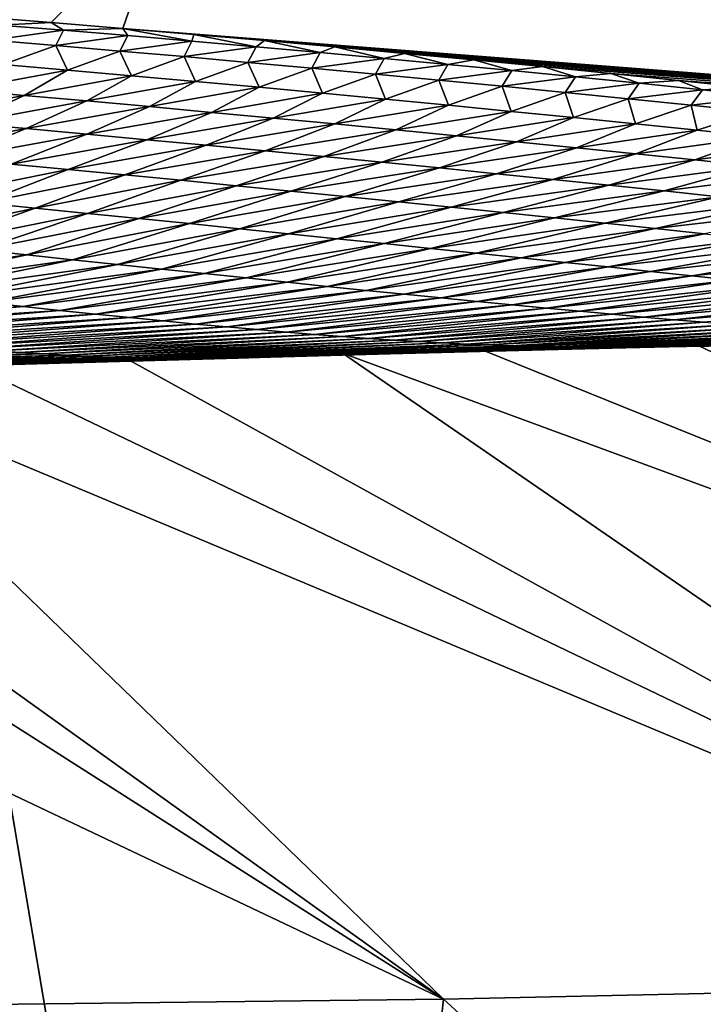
# Model space of a CAD drawing. Header units: metres. Extents: x -105 to 105, y -71 to 59.
# Tile 55 of 117: x 1.558 to 1.867, y -58.651 to -58.206. Entities that reach past the tile are written whole.
import ezdxf

# ---------------------------------------------------------------- set-up
doc = ezdxf.new("R2010")
doc.units = ezdxf.units.M
doc.layers.add('solid_WAMAS_150_SW0001', color=7, linetype='CONTINUOUS')

msp = doc.modelspace()

# ---------------------------------------------------------------- linework, layer by layer
at = {"layer": 'solid_WAMAS_150_SW0001'}
for points in [[(0, -49.349998, 16.75), (0, -66.428406, 16.75), (2.881112, -66.428406, 16.568834)], [(2.882664, -49.349998, 16.568638), (0, -49.349998, 16.75), (2.881112, -66.428406, 16.568834)], [(1.378875, -58.026699, -34.031494), (2.72707, -58.1889, -34.080158), (2.71122, -58.240959, -34.814266)], [(1.55793, -58.092579, -34.72945), (1.378875, -58.026699, -34.031494), (2.71122, -58.240959, -34.814266)], [(1.623018, -58.15604, -58.650043), (1.55793, -58.092579, -34.72945), (2.71122, -58.240959, -34.814266)], [(1.623018, -58.15604, -58.650043), (1.572172, -58.206818, -82.566681), (1.539513, -58.204212, -82.56675)], [(1.623018, -58.15604, -58.650043), (1.604606, -58.209484, -82.566605), (1.572172, -58.206818, -82.566681)], [(1.623018, -58.15604, -58.650043), (2.684838, -58.29372, -58.689934), (1.604606, -58.209484, -82.566605)], [(1.623018, -58.15604, -58.650043), (2.71122, -58.240959, -34.814266), (2.684838, -58.29372, -58.689934)], [(1.548654, -58.207924, -82.788322), (1.539513, -58.204212, -82.56675), (1.572172, -58.206818, -82.566681)], [(1.548654, -58.207924, -82.788322), (1.577772, -58.210289, -82.789787), (1.545138, -58.214832, -83.010155)], [(1.548654, -58.207924, -82.788322), (1.572172, -58.206818, -82.566681), (1.577772, -58.210289, -82.789787)], [(1.577772, -58.210289, -82.789787), (1.572172, -58.206818, -82.566681), (1.604606, -58.209484, -82.566605)], [(1.577772, -58.210289, -82.789787), (1.57426, -58.217251, -83.012985), (1.545138, -58.214832, -83.010155)], [(1.577772, -58.210289, -82.789787), (1.606861, -58.212715, -82.791206), (1.57426, -58.217251, -83.012985)], [(1.606861, -58.212715, -82.791206), (1.603324, -58.219723, -83.015747), (1.57426, -58.217251, -83.012985)], [(1.577772, -58.210289, -82.789787), (1.604606, -58.209484, -82.566605), (1.606861, -58.212715, -82.791206)], [(1.606861, -58.212715, -82.791206), (1.635918, -58.215199, -82.792595), (1.603324, -58.219723, -83.015747)], [(2.684838, -58.29372, -58.689934), (1.636815, -58.212212, -82.566536), (1.604606, -58.209484, -82.566605)], [(1.635918, -58.215199, -82.792595), (1.604606, -58.209484, -82.566605), (1.636815, -58.212212, -82.566536)], [(1.606861, -58.212715, -82.791206), (1.604606, -58.209484, -82.566605), (1.635918, -58.215199, -82.792595)], [(1.635918, -58.215199, -82.792595), (1.636815, -58.212212, -82.566536), (1.664942, -58.217743, -82.793938)], [(2.684838, -58.29372, -58.689934), (1.668801, -58.215, -82.56646), (1.636815, -58.212212, -82.566536)], [(1.664942, -58.217743, -82.793938), (1.636815, -58.212212, -82.566536), (1.668801, -58.215, -82.56646)], [(1.545138, -58.214832, -83.010155), (1.57426, -58.217251, -83.012985), (1.550436, -58.225868, -83.234268)], [(1.57426, -58.217251, -83.012985), (1.57955, -58.228371, -83.238266), (1.550436, -58.225868, -83.234268)], [(1.57426, -58.217251, -83.012985), (1.603324, -58.219723, -83.015747), (1.57955, -58.228371, -83.238266)], [(1.635918, -58.215199, -82.792595), (1.632328, -58.222244, -83.018433), (1.603324, -58.219723, -83.015747)], [(1.635918, -58.215199, -82.792595), (1.664942, -58.217743, -82.793938), (1.632328, -58.222244, -83.018433)], [(1.664942, -58.217743, -82.793938), (1.661268, -58.224815, -83.021027), (1.632328, -58.222244, -83.018433)], [(1.664942, -58.217743, -82.793938), (1.69393, -58.220348, -82.795242), (1.661268, -58.224815, -83.021027)], [(1.664942, -58.217743, -82.793938), (1.668801, -58.215, -82.56646), (1.69393, -58.220348, -82.795242)], [(2.684838, -58.29372, -58.689934), (1.700568, -58.21785, -82.566399), (1.668801, -58.215, -82.56646)], [(1.69393, -58.220348, -82.795242), (1.668801, -58.215, -82.56646), (1.700568, -58.21785, -82.566399)], [(1.69393, -58.220348, -82.795242), (1.700568, -58.21785, -82.566399), (1.722881, -58.223015, -82.796509)], [(2.684838, -58.29372, -58.689934), (1.732116, -58.220757, -82.56633), (1.700568, -58.21785, -82.566399)], [(1.722881, -58.223015, -82.796509), (1.700568, -58.21785, -82.566399), (1.732116, -58.220757, -82.56633)], [(1.603324, -58.219723, -83.015747), (1.608568, -58.230915, -83.242142), (1.57955, -58.228371, -83.238266)], [(1.603324, -58.219723, -83.015747), (1.632328, -58.222244, -83.018433), (1.608568, -58.230915, -83.242142)], [(1.632328, -58.222244, -83.018433), (1.637485, -58.233498, -83.24588), (1.608568, -58.230915, -83.242142)], [(1.632328, -58.222244, -83.018433), (1.661268, -58.224815, -83.021027), (1.637485, -58.233498, -83.24588)], [(1.69393, -58.220348, -82.795242), (1.690141, -58.22744, -83.023537), (1.661268, -58.224815, -83.021027)], [(1.69393, -58.220348, -82.795242), (1.722881, -58.223015, -82.796509), (1.690141, -58.22744, -83.023537)], [(1.722881, -58.223015, -82.796509), (1.732116, -58.220757, -82.56633), (1.751793, -58.225739, -82.797729)], [(2.684838, -58.29372, -58.689934), (1.763447, -58.223724, -82.566261), (1.732116, -58.220757, -82.56633)], [(1.751793, -58.225739, -82.797729), (1.732116, -58.220757, -82.56633), (1.763447, -58.223724, -82.566261)], [(1.550436, -58.225868, -83.234268), (1.57955, -58.228371, -83.238266), (1.531416, -58.237282, -83.456703)], [(1.661268, -58.224815, -83.021027), (1.666296, -58.236122, -83.249489), (1.637485, -58.233498, -83.24588)], [(1.661268, -58.224815, -83.021027), (1.690141, -58.22744, -83.023537), (1.666296, -58.236122, -83.249489)], [(1.722881, -58.223015, -82.796509), (1.718944, -58.230114, -83.025963), (1.690141, -58.22744, -83.023537)], [(1.722881, -58.223015, -82.796509), (1.751793, -58.225739, -82.797729), (1.718944, -58.230114, -83.025963)], [(1.751793, -58.225739, -82.797729), (1.747673, -58.232841, -83.028297), (1.718944, -58.230114, -83.025963)], [(1.751793, -58.225739, -82.797729), (1.780665, -58.228527, -82.798904), (1.747673, -58.232841, -83.028297)], [(1.751793, -58.225739, -82.797729), (1.763447, -58.223724, -82.566261), (1.780665, -58.228527, -82.798904)], [(2.684838, -58.29372, -58.689934), (1.794564, -58.226749, -82.5662), (1.763447, -58.223724, -82.566261)], [(1.780665, -58.228527, -82.798904), (1.763447, -58.223724, -82.566261), (1.794564, -58.226749, -82.5662)], [(1.780665, -58.228527, -82.798904), (1.794564, -58.226749, -82.5662), (1.809494, -58.231373, -82.800034)], [(2.684838, -58.29372, -58.689934), (1.825469, -58.229836, -82.566139), (1.794564, -58.226749, -82.5662)], [(1.809494, -58.231373, -82.800034), (1.794564, -58.226749, -82.5662), (1.825469, -58.229836, -82.566139)], [(1.57955, -58.228371, -83.238266), (1.559968, -58.23978, -83.461639), (1.531416, -58.237282, -83.456703)], [(1.57955, -58.228371, -83.238266), (1.608568, -58.230915, -83.242142), (1.559968, -58.23978, -83.461639)], [(1.608568, -58.230915, -83.242142), (1.588381, -58.24231, -83.466408), (1.559968, -58.23978, -83.461639)], [(1.608568, -58.230915, -83.242142), (1.637485, -58.233498, -83.24588), (1.588381, -58.24231, -83.466408)], [(1.690141, -58.22744, -83.023537), (1.694995, -58.238781, -83.25296), (1.666296, -58.236122, -83.249489)], [(1.690141, -58.22744, -83.023537), (1.718944, -58.230114, -83.025963), (1.694995, -58.238781, -83.25296)], [(1.718944, -58.230114, -83.025963), (1.723579, -58.241482, -83.256287), (1.694995, -58.238781, -83.25296)], [(1.718944, -58.230114, -83.025963), (1.747673, -58.232841, -83.028297), (1.723579, -58.241482, -83.256287)], [(1.780665, -58.228527, -82.798904), (1.776325, -58.235619, -83.03054), (1.747673, -58.232841, -83.028297)], [(1.780665, -58.228527, -82.798904), (1.809494, -58.231373, -82.800034), (1.776325, -58.235619, -83.03054)], [(1.809494, -58.231373, -82.800034), (1.804898, -58.238445, -83.032684), (1.776325, -58.235619, -83.03054)], [(1.809494, -58.231373, -82.800034), (1.838279, -58.234283, -82.801125), (1.804898, -58.238445, -83.032684)], [(1.809494, -58.231373, -82.800034), (1.825469, -58.229836, -82.566139), (1.838279, -58.234283, -82.801125)], [(2.684838, -58.29372, -58.689934), (1.856163, -58.232979, -82.566086), (1.825469, -58.229836, -82.566139)], [(1.838279, -58.234283, -82.801125), (1.825469, -58.229836, -82.566139), (1.856163, -58.232979, -82.566086)], [(1.637485, -58.233498, -83.24588), (1.616648, -58.244865, -83.470993), (1.588381, -58.24231, -83.466408)], [(1.637485, -58.233498, -83.24588), (1.666296, -58.236122, -83.249489), (1.616648, -58.244865, -83.470993)], [(1.747673, -58.232841, -83.028297), (1.752044, -58.244225, -83.259468), (1.723579, -58.241482, -83.256287)], [(1.747673, -58.232841, -83.028297), (1.776325, -58.235619, -83.03054), (1.752044, -58.244225, -83.259468)], [(1.776325, -58.235619, -83.03054), (1.780386, -58.247002, -83.262497), (1.752044, -58.244225, -83.259468)], [(1.776325, -58.235619, -83.03054), (1.804898, -58.238445, -83.032684), (1.780386, -58.247002, -83.262497)], [(1.838279, -58.234283, -82.801125), (1.833388, -58.241325, -83.034737), (1.804898, -58.238445, -83.032684)], [(1.838279, -58.234283, -82.801125), (1.867018, -58.237259, -82.802162), (1.833388, -58.241325, -83.034737)], [(1.838279, -58.234283, -82.801125), (1.856163, -58.232979, -82.566086), (1.867018, -58.237259, -82.802162)], [(2.684838, -58.29372, -58.689934), (1.886649, -58.236176, -82.566032), (1.856163, -58.232979, -82.566086)], [(1.867018, -58.237259, -82.802162), (1.856163, -58.232979, -82.566086), (1.886649, -58.236176, -82.566032)], [(1.531416, -58.237282, -83.456703), (1.559968, -58.23978, -83.461639), (1.505656, -58.249813, -83.677162)], [(1.559968, -58.23978, -83.461639), (1.533393, -58.252289, -83.682823), (1.505656, -58.249813, -83.677162)], [(1.559968, -58.23978, -83.461639), (1.588381, -58.24231, -83.466408), (1.533393, -58.252289, -83.682823)], [(1.666296, -58.236122, -83.249489), (1.644763, -58.247448, -83.475388), (1.616648, -58.244865, -83.470993)], [(1.666296, -58.236122, -83.249489), (1.694995, -58.238781, -83.25296), (1.644763, -58.247448, -83.475388)], [(1.694995, -58.238781, -83.25296), (1.672719, -58.250057, -83.479591), (1.644763, -58.247448, -83.475388)], [(1.694995, -58.238781, -83.25296), (1.723579, -58.241482, -83.256287), (1.672719, -58.250057, -83.479591)], [(1.804898, -58.238445, -83.032684), (1.808599, -58.249821, -83.265381), (1.780386, -58.247002, -83.262497)], [(1.804898, -58.238445, -83.032684), (1.833388, -58.241325, -83.034737), (1.808599, -58.249821, -83.265381)], [(1.867018, -58.237259, -82.802162), (1.861793, -58.244259, -83.03669), (1.833388, -58.241325, -83.034737)], [(1.867018, -58.237259, -82.802162), (1.895709, -58.240295, -82.803146), (1.861793, -58.244259, -83.03669)], [(1.895709, -58.240295, -82.803146), (1.890109, -58.247242, -83.038544), (1.861793, -58.244259, -83.03669)], [(1.867018, -58.237259, -82.802162), (1.886649, -58.236176, -82.566032), (1.895709, -58.240295, -82.803146)], [(1.588381, -58.24231, -83.466408), (1.560942, -58.254787, -83.688255), (1.533393, -58.252289, -83.682823)], [(1.588381, -58.24231, -83.466408), (1.616648, -58.244865, -83.470993), (1.560942, -58.254787, -83.688255)], [(1.723579, -58.241482, -83.256287), (1.700513, -58.252689, -83.483597), (1.672719, -58.250057, -83.479591)], [(1.723579, -58.241482, -83.256287), (1.752044, -58.244225, -83.259468), (1.700513, -58.252689, -83.483597)], [(1.752044, -58.244225, -83.259468), (1.728139, -58.255348, -83.487404), (1.700513, -58.252689, -83.483597)], [(1.752044, -58.244225, -83.259468), (1.780386, -58.247002, -83.262497), (1.728139, -58.255348, -83.487404)], [(1.833388, -58.241325, -83.034737), (1.83668, -58.252678, -83.268112), (1.808599, -58.249821, -83.265381)], [(1.833388, -58.241325, -83.034737), (1.861793, -58.244259, -83.03669), (1.83668, -58.252678, -83.268112)], [(1.861793, -58.244259, -83.03669), (1.864626, -58.255573, -83.270691), (1.83668, -58.252678, -83.268112)], [(1.861793, -58.244259, -83.03669), (1.890109, -58.247242, -83.038544), (1.864626, -58.255573, -83.270691)], [(1.616648, -58.244865, -83.470993), (1.588293, -58.257298, -83.693451), (1.560942, -58.254787, -83.688255)], [(1.616648, -58.244865, -83.470993), (1.644763, -58.247448, -83.475388), (1.588293, -58.257298, -83.693451)], [(1.644763, -58.247448, -83.475388), (1.615439, -58.259819, -83.698395), (1.588293, -58.257298, -83.693451)], [(1.644763, -58.247448, -83.475388), (1.672719, -58.250057, -83.479591), (1.615439, -58.259819, -83.698395)], [(1.780386, -58.247002, -83.262497), (1.755591, -58.258034, -83.491005), (1.728139, -58.255348, -83.487404)], [(1.780386, -58.247002, -83.262497), (1.808599, -58.249821, -83.265381), (1.755591, -58.258034, -83.491005)], [(1.890109, -58.247242, -83.038544), (1.892431, -58.258507, -83.273102), (1.864626, -58.255573, -83.270691)], [(1.533393, -58.252289, -83.682823), (1.560942, -58.254787, -83.688255), (1.50143, -58.26593, -83.900452)], [(1.672719, -58.250057, -83.479591), (1.642374, -58.262356, -83.703094), (1.615439, -58.259819, -83.698395)], [(1.672719, -58.250057, -83.479591), (1.700513, -58.252689, -83.483597), (1.642374, -58.262356, -83.703094)], [(1.700513, -58.252689, -83.483597), (1.66909, -58.264904, -83.707535), (1.642374, -58.262356, -83.703094)], [(1.700513, -58.252689, -83.483597), (1.728139, -58.255348, -83.487404), (1.66909, -58.264904, -83.707535)], [(1.808599, -58.249821, -83.265381), (1.782866, -58.260742, -83.4944), (1.755591, -58.258034, -83.491005)], [(1.808599, -58.249821, -83.265381), (1.83668, -58.252678, -83.268112), (1.782866, -58.260742, -83.4944)], [(1.83668, -58.252678, -83.268112), (1.809959, -58.263474, -83.497589), (1.782866, -58.260742, -83.4944)], [(1.83668, -58.252678, -83.268112), (1.864626, -58.255573, -83.270691), (1.809959, -58.263474, -83.497589)], [(1.560942, -58.254787, -83.688255), (1.527856, -58.268391, -83.906372), (1.50143, -58.26593, -83.900452)], [(1.560942, -58.254787, -83.688255), (1.588293, -58.257298, -83.693451), (1.527856, -58.268391, -83.906372)], [(1.588293, -58.257298, -83.693451), (1.554025, -58.270847, -83.911987), (1.527856, -58.268391, -83.906372)], [(1.588293, -58.257298, -83.693451), (1.615439, -58.259819, -83.698395), (1.554025, -58.270847, -83.911987)], [(1.728139, -58.255348, -83.487404), (1.695584, -58.267464, -83.711716), (1.66909, -58.264904, -83.707535)], [(1.728139, -58.255348, -83.487404), (1.755591, -58.258034, -83.491005), (1.695584, -58.267464, -83.711716)], [(1.755591, -58.258034, -83.491005), (1.721849, -58.270031, -83.71563), (1.695584, -58.267464, -83.711716)], [(1.755591, -58.258034, -83.491005), (1.782866, -58.260742, -83.4944), (1.721849, -58.270031, -83.71563)], [(1.864626, -58.255573, -83.270691), (1.836864, -58.266232, -83.500557), (1.809959, -58.263474, -83.497589)], [(1.864626, -58.255573, -83.270691), (1.892431, -58.258507, -83.273102), (1.836864, -58.266232, -83.500557)], [(1.615439, -58.259819, -83.698395), (1.579927, -58.273308, -83.91729), (1.554025, -58.270847, -83.911987)], [(1.615439, -58.259819, -83.698395), (1.642374, -58.262356, -83.703094), (1.579927, -58.273308, -83.91729)], [(1.642374, -58.262356, -83.703094), (1.605554, -58.275764, -83.922279), (1.579927, -58.273308, -83.91729)], [(1.642374, -58.262356, -83.703094), (1.66909, -58.264904, -83.707535), (1.605554, -58.275764, -83.922279)], [(1.782866, -58.260742, -83.4944), (1.747882, -58.272614, -83.719276), (1.721849, -58.270031, -83.71563)], [(1.782866, -58.260742, -83.4944), (1.809959, -58.263474, -83.497589), (1.747882, -58.272614, -83.719276)], [(1.892431, -58.258507, -83.273102), (1.863576, -58.269016, -83.503311), (1.836864, -58.266232, -83.500557)], [(1.892431, -58.258507, -83.273102), (1.920091, -58.261482, -83.275352), (1.863576, -58.269016, -83.503311)], [(1.920091, -58.261482, -83.275352), (1.890092, -58.271824, -83.505844), (1.863576, -58.269016, -83.503311)], [(1.66909, -58.264904, -83.707535), (1.6309, -58.278217, -83.926941), (1.605554, -58.275764, -83.922279)], [(1.66909, -58.264904, -83.707535), (1.695584, -58.267464, -83.711716), (1.6309, -58.278217, -83.926941)], [(1.809959, -58.263474, -83.497589), (1.773677, -58.275204, -83.722664), (1.747882, -58.272614, -83.719276)], [(1.809959, -58.263474, -83.497589), (1.836864, -58.266232, -83.500557), (1.773677, -58.275204, -83.722664)], [(1.836864, -58.266232, -83.500557), (1.799229, -58.277805, -83.725769), (1.773677, -58.275204, -83.722664)], [(1.836864, -58.266232, -83.500557), (1.863576, -58.269016, -83.503311), (1.799229, -58.277805, -83.725769)], [(1.554025, -58.270847, -83.911987), (1.579927, -58.273308, -83.91729), (1.516637, -58.286049, -84.127449)], [(1.695584, -58.267464, -83.711716), (1.655961, -58.28067, -83.931274), (1.6309, -58.278217, -83.926941)], [(1.695584, -58.267464, -83.711716), (1.721849, -58.270031, -83.71563), (1.655961, -58.28067, -83.931274)], [(1.721849, -58.270031, -83.71563), (1.680731, -58.283115, -83.935287), (1.655961, -58.28067, -83.931274)], [(1.721849, -58.270031, -83.71563), (1.747882, -58.272614, -83.719276), (1.680731, -58.283115, -83.935287)], [(1.863576, -58.269016, -83.503311), (1.824532, -58.280415, -83.7286), (1.799229, -58.277805, -83.725769)], [(1.863576, -58.269016, -83.503311), (1.890092, -58.271824, -83.505844), (1.824532, -58.280415, -83.7286)], [(1.579927, -58.273308, -83.91729), (1.540994, -58.288445, -84.13295), (1.516637, -58.286049, -84.127449)], [(1.579927, -58.273308, -83.91729), (1.605554, -58.275764, -83.922279), (1.540994, -58.288445, -84.13295)], [(1.605554, -58.275764, -83.922279), (1.564999, -58.290821, -84.138054), (1.540994, -58.288445, -84.13295)], [(1.605554, -58.275764, -83.922279), (1.6309, -58.278217, -83.926941), (1.564999, -58.290821, -84.138054)], [(1.747882, -58.272614, -83.719276), (1.705208, -58.285553, -83.938965), (1.680731, -58.283115, -83.935287)], [(1.747882, -58.272614, -83.719276), (1.773677, -58.275204, -83.722664), (1.705208, -58.285553, -83.938965)], [(1.773677, -58.275204, -83.722664), (1.729384, -58.287987, -83.942299), (1.705208, -58.285553, -83.938965)], [(1.773677, -58.275204, -83.722664), (1.799229, -58.277805, -83.725769), (1.729384, -58.287987, -83.942299)], [(1.890092, -58.271824, -83.505844), (1.849582, -58.283031, -83.731148), (1.824532, -58.280415, -83.7286)], [(1.890092, -58.271824, -83.505844), (1.916405, -58.274654, -83.508156), (1.849582, -58.283031, -83.731148)], [(1.916405, -58.274654, -83.508156), (1.874374, -58.28566, -83.733406), (1.849582, -58.283031, -83.731148)], [(1.6309, -58.278217, -83.926941), (1.588649, -58.293179, -84.142754), (1.564999, -58.290821, -84.138054)], [(1.6309, -58.278217, -83.926941), (1.655961, -58.28067, -83.931274), (1.588649, -58.293179, -84.142754)], [(1.799229, -58.277805, -83.725769), (1.753257, -58.290413, -83.945305), (1.729384, -58.287987, -83.942299)], [(1.799229, -58.277805, -83.725769), (1.824532, -58.280415, -83.7286), (1.753257, -58.290413, -83.945305)], [(1.655961, -58.28067, -83.931274), (1.61194, -58.295517, -84.147049), (1.588649, -58.293179, -84.142754)], [(1.655961, -58.28067, -83.931274), (1.680731, -58.283115, -83.935287), (1.61194, -58.295517, -84.147049)], [(1.680731, -58.283115, -83.935287), (1.634867, -58.297832, -84.150932), (1.61194, -58.295517, -84.147049)], [(1.680731, -58.283115, -83.935287), (1.705208, -58.285553, -83.938965), (1.634867, -58.297832, -84.150932)], [(1.824532, -58.280415, -83.7286), (1.77682, -58.292831, -83.94796), (1.753257, -58.290413, -83.945305)], [(1.824532, -58.280415, -83.7286), (1.849582, -58.283031, -83.731148), (1.77682, -58.292831, -83.94796)], [(1.849582, -58.283031, -83.731148), (1.80007, -58.295242, -83.950279), (1.77682, -58.292831, -83.94796)], [(1.849582, -58.283031, -83.731148), (1.874374, -58.28566, -83.733406), (1.80007, -58.295242, -83.950279)], [(1.540994, -58.288445, -84.13295), (1.564999, -58.290821, -84.138054), (1.496257, -58.305164, -84.342499)], [(1.705208, -58.285553, -83.938965), (1.657429, -58.300125, -84.154404), (1.634867, -58.297832, -84.150932)], [(1.705208, -58.285553, -83.938965), (1.729384, -58.287987, -83.942299), (1.657429, -58.300125, -84.154404)], [(1.729384, -58.287987, -83.942299), (1.67962, -58.302391, -84.157471), (1.657429, -58.300125, -84.154404)], [(1.729384, -58.287987, -83.942299), (1.753257, -58.290413, -83.945305), (1.67962, -58.302391, -84.157471)], [(1.874374, -58.28566, -83.733406), (1.823002, -58.297642, -83.95224), (1.80007, -58.295242, -83.950279)], [(1.874374, -58.28566, -83.733406), (1.898903, -58.288296, -83.73539), (1.823002, -58.297642, -83.95224)], [(1.898903, -58.288296, -83.73539), (1.84561, -58.300034, -83.953857), (1.823002, -58.297642, -83.95224)], [(1.898903, -58.288296, -83.73539), (1.923163, -58.290936, -83.737068), (1.84561, -58.300034, -83.953857)], [(1.564999, -58.290821, -84.138054), (1.518329, -58.307468, -84.347557), (1.496257, -58.305164, -84.342499)], [(1.564999, -58.290821, -84.138054), (1.588649, -58.293179, -84.142754), (1.518329, -58.307468, -84.347557)], [(1.588649, -58.293179, -84.142754), (1.539964, -58.309734, -84.352119), (1.518329, -58.307468, -84.347557)], [(1.588649, -58.293179, -84.142754), (1.61194, -58.295517, -84.147049), (1.539964, -58.309734, -84.352119)], [(1.753257, -58.290413, -83.945305), (1.701439, -58.30463, -84.160118), (1.67962, -58.302391, -84.157471)], [(1.753257, -58.290413, -83.945305), (1.77682, -58.292831, -83.94796), (1.701439, -58.30463, -84.160118)], [(1.77682, -58.292831, -83.94796), (1.72288, -58.306843, -84.162354), (1.701439, -58.30463, -84.160118)], [(1.77682, -58.292831, -83.94796), (1.80007, -58.295242, -83.950279), (1.72288, -58.306843, -84.162354)], [(1.923163, -58.290936, -83.737068), (1.867891, -58.30241, -83.955116), (1.84561, -58.300034, -83.953857)], [(1.61194, -58.295517, -84.147049), (1.56116, -58.311962, -84.356194), (1.539964, -58.309734, -84.352119)], [(1.61194, -58.295517, -84.147049), (1.634867, -58.297832, -84.150932), (1.56116, -58.311962, -84.356194)], [(1.634867, -58.297832, -84.150932), (1.581917, -58.314144, -84.359772), (1.56116, -58.311962, -84.356194)], [(1.634867, -58.297832, -84.150932), (1.657429, -58.300125, -84.154404), (1.581917, -58.314144, -84.359772)], [(1.80007, -58.295242, -83.950279), (1.74394, -58.309025, -84.164169), (1.72288, -58.306843, -84.162354)], [(1.80007, -58.295242, -83.950279), (1.823002, -58.297642, -83.95224), (1.74394, -58.309025, -84.164169)], [(1.823002, -58.297642, -83.95224), (1.764616, -58.311176, -84.165565), (1.74394, -58.309025, -84.164169)], [(1.823002, -58.297642, -83.95224), (1.84561, -58.300034, -83.953857), (1.764616, -58.311176, -84.165565)], [(1.657429, -58.300125, -84.154404), (1.602233, -58.31628, -84.362854), (1.581917, -58.314144, -84.359772)], [(1.657429, -58.300125, -84.154404), (1.67962, -58.302391, -84.157471), (1.602233, -58.31628, -84.362854)], [(1.67962, -58.302391, -84.157471), (1.622106, -58.318371, -84.36544), (1.602233, -58.31628, -84.362854)], [(1.67962, -58.302391, -84.157471), (1.701439, -58.30463, -84.160118), (1.622106, -58.318371, -84.36544)], [(1.84561, -58.300034, -83.953857), (1.784905, -58.313297, -84.166542), (1.764616, -58.311176, -84.165565)], [(1.84561, -58.300034, -83.953857), (1.867891, -58.30241, -83.955116), (1.784905, -58.313297, -84.166542)], [(1.867891, -58.30241, -83.955116), (1.804803, -58.31538, -84.167099), (1.784905, -58.313297, -84.166542)], [(1.867891, -58.30241, -83.955116), (1.889843, -58.304779, -83.956024), (1.804803, -58.31538, -84.167099)], [(1.701439, -58.30463, -84.160118), (1.641535, -58.320412, -84.367538), (1.622106, -58.318371, -84.36544)], [(1.701439, -58.30463, -84.160118), (1.72288, -58.306843, -84.162354), (1.641535, -58.320412, -84.367538)], [(1.72288, -58.306843, -84.162354), (1.660518, -58.322395, -84.369148), (1.641535, -58.320412, -84.367538)], [(1.72288, -58.306843, -84.162354), (1.74394, -58.309025, -84.164169), (1.660518, -58.322395, -84.369148)], [(1.889843, -58.304779, -83.956024), (1.824312, -58.317429, -84.167229), (1.804803, -58.31538, -84.167099)], [(1.889843, -58.304779, -83.956024), (1.911466, -58.307133, -83.956573), (1.824312, -58.317429, -84.167229)], [(1.911466, -58.307133, -83.956573), (1.843435, -58.319443, -84.166954), (1.824312, -58.317429, -84.167229)], [(1.911466, -58.307133, -83.956573), (1.932761, -58.309471, -83.956779), (1.843435, -58.319443, -84.166954)], [(1.539964, -58.309734, -84.352119), (1.56116, -58.311962, -84.356194), (1.46945, -58.325497, -84.54081)], [(1.74394, -58.309025, -84.164169), (1.679055, -58.324326, -84.370255), (1.660518, -58.322395, -84.369148)], [(1.74394, -58.309025, -84.164169), (1.764616, -58.311176, -84.165565), (1.679055, -58.324326, -84.370255)], [(1.764616, -58.311176, -84.165565), (1.697143, -58.326199, -84.37088), (1.679055, -58.324326, -84.370255)], [(1.764616, -58.311176, -84.165565), (1.784905, -58.313297, -84.166542), (1.697143, -58.326199, -84.37088)], [(1.932761, -58.309471, -83.956779), (1.862176, -58.321415, -84.16626), (1.843435, -58.319443, -84.166954)], [(1.932761, -58.309471, -83.956779), (1.953728, -58.311794, -83.956635), (1.862176, -58.321415, -84.16626)], [(1.56116, -58.311962, -84.356194), (1.488448, -58.32761, -84.54464), (1.46945, -58.325497, -84.54081)], [(1.56116, -58.311962, -84.356194), (1.581917, -58.314144, -84.359772), (1.488448, -58.32761, -84.54464)], [(1.581917, -58.314144, -84.359772), (1.506956, -58.329655, -84.547928), (1.488448, -58.32761, -84.54464)], [(1.581917, -58.314144, -84.359772), (1.602233, -58.31628, -84.362854), (1.506956, -58.329655, -84.547928)], [(1.784905, -58.313297, -84.166542), (1.714782, -58.328011, -84.371002), (1.697143, -58.326199, -84.37088)], [(1.784905, -58.313297, -84.166542), (1.804803, -58.31538, -84.167099), (1.714782, -58.328011, -84.371002)], [(1.804803, -58.31538, -84.167099), (1.73197, -58.329762, -84.370644), (1.714782, -58.328011, -84.371002)], [(1.804803, -58.31538, -84.167099), (1.824312, -58.317429, -84.167229), (1.73197, -58.329762, -84.370644)], [(1.953728, -58.311794, -83.956635), (1.880539, -58.323345, -84.165169), (1.862176, -58.321415, -84.16626)], [(1.602233, -58.31628, -84.362854), (1.524976, -58.331631, -84.550652), (1.506956, -58.329655, -84.547928)], [(1.602233, -58.31628, -84.362854), (1.622106, -58.318371, -84.36544), (1.524976, -58.331631, -84.550652)], [(1.622106, -58.318371, -84.36544), (1.542509, -58.333534, -84.552834), (1.524976, -58.331631, -84.550652)], [(1.622106, -58.318371, -84.36544), (1.641535, -58.320412, -84.367538), (1.542509, -58.333534, -84.552834)], [(1.641535, -58.320412, -84.367538), (1.559555, -58.335365, -84.554466), (1.542509, -58.333534, -84.552834)], [(1.641535, -58.320412, -84.367538), (1.660518, -58.322395, -84.369148), (1.559555, -58.335365, -84.554466)], [(1.824312, -58.317429, -84.167229), (1.748713, -58.331444, -84.369797), (1.73197, -58.329762, -84.370644)], [(1.824312, -58.317429, -84.167229), (1.843435, -58.319443, -84.166954), (1.748713, -58.331444, -84.369797)], [(1.843435, -58.319443, -84.166954), (1.76502, -58.333061, -84.368477), (1.748713, -58.331444, -84.369797)], [(1.843435, -58.319443, -84.166954), (1.862176, -58.321415, -84.16626), (1.76502, -58.333061, -84.368477)], [(1.660518, -58.322395, -84.369148), (1.576115, -58.337116, -84.555557), (1.559555, -58.335365, -84.554466)], [(1.660518, -58.322395, -84.369148), (1.679055, -58.324326, -84.370255), (1.576115, -58.337116, -84.555557)], [(1.679055, -58.324326, -84.370255), (1.592192, -58.338783, -84.556099), (1.576115, -58.337116, -84.555557)], [(1.679055, -58.324326, -84.370255), (1.697143, -58.326199, -84.37088), (1.592192, -58.338783, -84.556099)], [(1.862176, -58.321415, -84.16626), (1.780898, -58.334614, -84.366692), (1.76502, -58.333061, -84.368477)], [(1.862176, -58.321415, -84.16626), (1.880539, -58.323345, -84.165169), (1.780898, -58.334614, -84.366692)], [(1.880539, -58.323345, -84.165169), (1.796356, -58.336094, -84.364449), (1.780898, -58.334614, -84.366692)], [(1.880539, -58.323345, -84.165169), (1.898527, -58.325233, -84.163673), (1.796356, -58.336094, -84.364449)], [(1.697143, -58.326199, -84.37088), (1.607784, -58.34037, -84.556107), (1.592192, -58.338783, -84.556099)], [(1.697143, -58.326199, -84.37088), (1.714782, -58.328011, -84.371002), (1.607784, -58.34037, -84.556107)], [(1.714782, -58.328011, -84.371002), (1.622895, -58.341866, -84.555573), (1.607784, -58.34037, -84.556107)], [(1.714782, -58.328011, -84.371002), (1.73197, -58.329762, -84.370644), (1.622895, -58.341866, -84.555573)], [(1.898527, -58.325233, -84.163673), (1.811403, -58.337505, -84.361763), (1.796356, -58.336094, -84.364449)], [(1.898527, -58.325233, -84.163673), (1.916145, -58.32708, -84.161789), (1.811403, -58.337505, -84.361763)], [(1.916145, -58.32708, -84.161789), (1.826047, -58.338844, -84.35865), (1.811403, -58.337505, -84.361763)], [(1.916145, -58.32708, -84.161789), (1.933399, -58.32888, -84.159515), (1.826047, -58.338844, -84.35865)], [(1.933399, -58.32888, -84.159515), (1.840299, -58.340111, -84.355118), (1.826047, -58.338844, -84.35865)], [(1.933399, -58.32888, -84.159515), (1.950295, -58.330635, -84.156868), (1.840299, -58.340111, -84.355118)], [(1.542509, -58.333534, -84.552834), (1.559555, -58.335365, -84.554466), (1.428979, -58.344097, -84.702911)], [(1.73197, -58.329762, -84.370644), (1.637525, -58.343269, -84.554512), (1.622895, -58.341866, -84.555573)], [(1.73197, -58.329762, -84.370644), (1.748713, -58.331444, -84.369797), (1.637525, -58.343269, -84.554512)], [(1.748713, -58.331444, -84.369797), (1.651683, -58.344585, -84.552925), (1.637525, -58.343269, -84.554512)], [(1.748713, -58.331444, -84.369797), (1.76502, -58.333061, -84.368477), (1.651683, -58.344585, -84.552925)], [(1.76502, -58.333061, -84.368477), (1.665382, -58.345806, -84.550827), (1.651683, -58.344585, -84.552925)], [(1.76502, -58.333061, -84.368477), (1.780898, -58.334614, -84.366692), (1.665382, -58.345806, -84.550827)], [(1.950295, -58.330635, -84.156868), (1.854173, -58.341309, -84.351173), (1.840299, -58.340111, -84.355118)], [(1.950295, -58.330635, -84.156868), (1.96684, -58.33234, -84.153847), (1.854173, -58.341309, -84.351173)], [(1.96684, -58.33234, -84.153847), (1.86768, -58.342434, -84.34684), (1.854173, -58.341309, -84.351173)], [(1.559555, -58.335365, -84.554466), (1.443888, -58.345722, -84.704529), (1.428979, -58.344097, -84.702911)], [(1.559555, -58.335365, -84.554466), (1.576115, -58.337116, -84.555557), (1.443888, -58.345722, -84.704529)], [(1.576115, -58.337116, -84.555557), (1.45834, -58.347263, -84.705612), (1.443888, -58.345722, -84.704529)], [(1.576115, -58.337116, -84.555557), (1.592192, -58.338783, -84.556099), (1.45834, -58.347263, -84.705612)], [(1.780898, -58.334614, -84.366692), (1.678635, -58.346935, -84.548241), (1.665382, -58.345806, -84.550827)], [(1.780898, -58.334614, -84.366692), (1.796356, -58.336094, -84.364449), (1.678635, -58.346935, -84.548241)], [(1.796356, -58.336094, -84.364449), (1.691453, -58.347973, -84.545174), (1.678635, -58.346935, -84.548241)], [(1.796356, -58.336094, -84.364449), (1.811403, -58.337505, -84.361763), (1.691453, -58.347973, -84.545174)], [(1.811403, -58.337505, -84.361763), (1.70385, -58.348915, -84.541641), (1.691453, -58.347973, -84.545174)], [(1.811403, -58.337505, -84.361763), (1.826047, -58.338844, -84.35865), (1.70385, -58.348915, -84.541641)], [(1.592192, -58.338783, -84.556099), (1.472337, -58.348717, -84.706177), (1.45834, -58.347263, -84.705612)], [(1.592192, -58.338783, -84.556099), (1.607784, -58.34037, -84.556107), (1.472337, -58.348717, -84.706177)], [(1.607784, -58.34037, -84.556107), (1.485882, -58.350071, -84.706215), (1.472337, -58.348717, -84.706177)], [(1.607784, -58.34037, -84.556107), (1.622895, -58.341866, -84.555573), (1.485882, -58.350071, -84.706215)], [(1.622895, -58.341866, -84.555573), (1.498975, -58.35133, -84.705742), (1.485882, -58.350071, -84.706215)], [(1.622895, -58.341866, -84.555573), (1.637525, -58.343269, -84.554512), (1.498975, -58.35133, -84.705742)], [(1.826047, -58.338844, -84.35865), (1.715839, -58.34977, -84.537659), (1.70385, -58.348915, -84.541641)], [(1.826047, -58.338844, -84.35865), (1.840299, -58.340111, -84.355118), (1.715839, -58.34977, -84.537659)], [(1.840299, -58.340111, -84.355118), (1.727436, -58.350529, -84.533241), (1.715839, -58.34977, -84.537659)], [(1.840299, -58.340111, -84.355118), (1.854173, -58.341309, -84.351173), (1.727436, -58.350529, -84.533241)], [(1.854173, -58.341309, -84.351173), (1.738657, -58.351204, -84.528419), (1.727436, -58.350529, -84.533241)], [(1.854173, -58.341309, -84.351173), (1.86768, -58.342434, -84.34684), (1.738657, -58.351204, -84.528419)], [(1.86768, -58.342434, -84.34684), (1.749518, -58.351791, -84.523193), (1.738657, -58.351204, -84.528419)], [(1.86768, -58.342434, -84.34684), (1.880831, -58.343491, -84.342125), (1.749518, -58.351791, -84.523193)], [(1.637525, -58.343269, -84.554512), (1.511621, -58.352489, -84.70475), (1.498975, -58.35133, -84.705742)], [(1.637525, -58.343269, -84.554512), (1.651683, -58.344585, -84.552925), (1.511621, -58.352489, -84.70475)], [(1.651683, -58.344585, -84.552925), (1.523831, -58.35355, -84.703262), (1.511621, -58.352489, -84.70475)], [(1.651683, -58.344585, -84.552925), (1.665382, -58.345806, -84.550827), (1.523831, -58.35355, -84.703262)], [(1.665382, -58.345806, -84.550827), (1.535618, -58.354511, -84.701286), (1.523831, -58.35355, -84.703262)], [(1.665382, -58.345806, -84.550827), (1.678635, -58.346935, -84.548241), (1.535618, -58.354511, -84.701286)], [(1.678635, -58.346935, -84.548241), (1.546994, -58.355373, -84.698845), (1.535618, -58.354511, -84.701286)], [(1.678635, -58.346935, -84.548241), (1.691453, -58.347973, -84.545174), (1.546994, -58.355373, -84.698845)], [(1.880831, -58.343491, -84.342125), (1.760036, -58.352299, -84.517593), (1.749518, -58.351791, -84.523193)], [(1.880831, -58.343491, -84.342125), (1.893638, -58.344479, -84.337036), (1.760036, -58.352299, -84.517593)], [(1.893638, -58.344479, -84.337036), (1.770228, -58.352722, -84.511635), (1.760036, -58.352299, -84.517593)], [(1.893638, -58.344479, -84.337036), (1.906115, -58.345398, -84.331604), (1.770228, -58.352722, -84.511635)], [(1.906115, -58.345398, -84.331604), (1.780111, -58.353069, -84.505333), (1.770228, -58.352722, -84.511635)], [(1.906115, -58.345398, -84.331604), (1.918278, -58.346249, -84.325829), (1.780111, -58.353069, -84.505333)], [(1.918278, -58.346249, -84.325829), (1.789706, -58.353344, -84.498718), (1.780111, -58.353069, -84.505333)], [(1.918278, -58.346249, -84.325829), (1.930141, -58.347038, -84.31974), (1.789706, -58.353344, -84.498718)], [(1.930141, -58.347038, -84.31974), (1.799033, -58.35355, -84.491798), (1.789706, -58.353344, -84.498718)], [(1.930141, -58.347038, -84.31974), (1.941722, -58.347763, -84.313347), (1.799033, -58.35355, -84.491798)], [(1.691453, -58.347973, -84.545174), (1.557972, -58.356136, -84.695946), (1.546994, -58.355373, -84.698845)], [(1.691453, -58.347973, -84.545174), (1.70385, -58.348915, -84.541641), (1.557972, -58.356136, -84.695946)], [(1.70385, -58.348915, -84.541641), (1.568565, -58.356804, -84.692612), (1.557972, -58.356136, -84.695946)], [(1.70385, -58.348915, -84.541641), (1.715839, -58.34977, -84.537659), (1.568565, -58.356804, -84.692612)], [(1.715839, -58.34977, -84.537659), (1.578787, -58.357372, -84.688843), (1.568565, -58.356804, -84.692612)], [(1.715839, -58.34977, -84.537659), (1.727436, -58.350529, -84.533241), (1.578787, -58.357372, -84.688843)], [(1.727436, -58.350529, -84.533241), (1.588653, -58.357845, -84.684677), (1.578787, -58.357372, -84.688843)], [(1.727436, -58.350529, -84.533241), (1.738657, -58.351204, -84.528419), (1.588653, -58.357845, -84.684677)], [(1.738657, -58.351204, -84.528419), (1.59818, -58.358231, -84.680115), (1.588653, -58.357845, -84.684677)], [(1.738657, -58.351204, -84.528419), (1.749518, -58.351791, -84.523193), (1.59818, -58.358231, -84.680115)], [(1.941722, -58.347763, -84.313347), (1.808113, -58.353691, -84.484612), (1.799033, -58.35355, -84.491798)], [(1.941722, -58.347763, -84.313347), (1.953037, -58.348431, -84.306664), (1.808113, -58.353691, -84.484612)], [(1.953037, -58.348431, -84.306664), (1.816968, -58.353775, -84.477165), (1.808113, -58.353691, -84.484612)], [(1.953037, -58.348431, -84.306664), (1.964102, -58.349037, -84.299721), (1.816968, -58.353775, -84.477165)], [(1.964102, -58.349037, -84.299721), (1.82562, -58.353806, -84.469498), (1.816968, -58.353775, -84.477165)], [(1.964102, -58.349037, -84.299721), (1.974934, -58.349594, -84.292526), (1.82562, -58.353806, -84.469498)], [(1.974934, -58.349594, -84.292526), (1.834088, -58.353786, -84.461617), (1.82562, -58.353806, -84.469498)], [(1.974934, -58.349594, -84.292526), (1.985547, -58.350098, -84.28508), (1.834088, -58.353786, -84.461617)], [(1.985547, -58.350098, -84.28508), (1.842391, -58.353722, -84.453537), (1.834088, -58.353786, -84.461617)], [(1.985547, -58.350098, -84.28508), (1.995959, -58.350548, -84.277412), (1.842391, -58.353722, -84.453537)], [(1.995959, -58.350548, -84.277412), (1.850551, -58.353615, -84.445274), (1.842391, -58.353722, -84.453537)], [(1.995959, -58.350548, -84.277412), (2.0062, -58.350967, -84.269592), (1.850551, -58.353615, -84.445274)], [(2.0062, -58.350967, -84.269592), (1.858606, -58.353489, -84.436935), (1.850551, -58.353615, -84.445274)], [(2.0062, -58.350967, -84.269592), (2.016685, -58.351315, -84.261169), (1.858606, -58.353489, -84.436935)], [(1.858606, -58.353489, -84.436935), (2.016685, -58.351315, -84.261169), (1.933628, -58.352322, -84.356377)], [(1.546994, -58.355373, -84.698845), (1.557972, -58.356136, -84.695946), (1.387289, -58.360222, -84.824409)], [(1.557972, -58.356136, -84.695946), (1.397476, -58.36097, -84.822639), (1.387289, -58.360222, -84.824409)], [(1.557972, -58.356136, -84.695946), (1.568565, -58.356804, -84.692612), (1.397476, -58.36097, -84.822639)], [(1.749518, -58.351791, -84.523193), (1.607384, -58.358528, -84.675186), (1.59818, -58.358231, -84.680115)], [(1.749518, -58.351791, -84.523193), (1.760036, -58.352299, -84.517593), (1.607384, -58.358528, -84.675186)], [(1.760036, -58.352299, -84.517593), (1.616282, -58.358742, -84.669907), (1.607384, -58.358528, -84.675186)], [(1.760036, -58.352299, -84.517593), (1.770228, -58.352722, -84.511635), (1.616282, -58.358742, -84.669907)], [(1.770228, -58.352722, -84.511635), (1.624889, -58.358875, -84.664291), (1.616282, -58.358742, -84.669907)], [(1.770228, -58.352722, -84.511635), (1.780111, -58.353069, -84.505333), (1.624889, -58.358875, -84.664291)], [(1.780111, -58.353069, -84.505333), (1.633225, -58.358929, -84.658363), (1.624889, -58.358875, -84.664291)], [(1.780111, -58.353069, -84.505333), (1.789706, -58.353344, -84.498718), (1.633225, -58.358929, -84.658363)], [(1.789706, -58.353344, -84.498718), (1.641308, -58.358913, -84.652138), (1.633225, -58.358929, -84.658363)], [(1.789706, -58.353344, -84.498718), (1.799033, -58.35355, -84.491798), (1.641308, -58.358913, -84.652138)], [(1.799033, -58.35355, -84.491798), (1.649158, -58.358829, -84.645638), (1.641308, -58.358913, -84.652138)], [(1.799033, -58.35355, -84.491798), (1.808113, -58.353691, -84.484612), (1.649158, -58.358829, -84.645638)], [(1.808113, -58.353691, -84.484612), (1.656796, -58.358681, -84.638885), (1.649158, -58.358829, -84.645638)], [(1.808113, -58.353691, -84.484612), (1.816968, -58.353775, -84.477165), (1.656796, -58.358681, -84.638885)], [(1.816968, -58.353775, -84.477165), (1.664242, -58.358479, -84.631912), (1.656796, -58.358681, -84.638885)], [(1.816968, -58.353775, -84.477165), (1.82562, -58.353806, -84.469498), (1.664242, -58.358479, -84.631912)], [(1.82562, -58.353806, -84.469498), (1.671518, -58.358227, -84.624733), (1.664242, -58.358479, -84.631912)], [(1.834088, -58.353786, -84.461617), (1.678641, -58.357929, -84.617363), (1.671518, -58.358227, -84.624733)], [(1.82562, -58.353806, -84.469498), (1.834088, -58.353786, -84.461617), (1.671518, -58.358227, -84.624733)], [(1.842391, -58.353722, -84.453537), (1.685631, -58.35759, -84.609818), (1.678641, -58.357929, -84.617363)], [(1.834088, -58.353786, -84.461617), (1.842391, -58.353722, -84.453537), (1.678641, -58.357929, -84.617363)], [(1.850551, -58.353615, -84.445274), (1.692507, -58.357216, -84.602112), (1.685631, -58.35759, -84.609818)], [(1.842391, -58.353722, -84.453537), (1.850551, -58.353615, -84.445274), (1.685631, -58.35759, -84.609818)], [(1.858606, -58.353489, -84.436935), (1.699306, -58.356819, -84.594345), (1.692507, -58.357216, -84.602112)], [(1.850551, -58.353615, -84.445274), (1.858606, -58.353489, -84.436935), (1.692507, -58.357216, -84.602112)], [(1.699306, -58.356819, -84.594345), (1.86557, -58.353336, -84.429428), (1.767582, -58.355103, -84.527962)], [(1.858606, -58.353489, -84.436935), (1.86557, -58.353336, -84.429428), (1.699306, -58.356819, -84.594345)], [(1.699306, -58.356819, -84.594345), (1.767582, -58.355103, -84.527962), (1.704008, -58.356449, -84.588188)], [(1.704008, -58.356449, -84.588188), (1.767582, -58.355103, -84.527962), (2.459822, -58.634609, -85.353149)], [(1.767582, -58.355103, -84.527962), (1.86557, -58.353336, -84.429428), (2.459822, -58.634609, -85.353149)], [(1.858606, -58.353489, -84.436935), (1.933628, -58.352322, -84.356377), (1.86557, -58.353336, -84.429428)], [(1.86557, -58.353336, -84.429428), (1.933628, -58.352322, -84.356377), (2.459822, -58.634609, -85.353149)], [(1.568565, -58.356804, -84.692612), (1.407323, -58.361626, -84.820457), (1.397476, -58.36097, -84.822639)], [(1.568565, -58.356804, -84.692612), (1.578787, -58.357372, -84.688843), (1.407323, -58.361626, -84.820457)], [(1.578787, -58.357372, -84.688843), (1.416842, -58.362183, -84.817886), (1.407323, -58.361626, -84.820457)], [(1.578787, -58.357372, -84.688843), (1.588653, -58.357845, -84.684677), (1.416842, -58.362183, -84.817886)], [(1.588653, -58.357845, -84.684677), (1.426046, -58.362656, -84.814934), (1.416842, -58.362183, -84.817886)], [(1.588653, -58.357845, -84.684677), (1.59818, -58.358231, -84.680115), (1.426046, -58.362656, -84.814934)], [(1.59818, -58.358231, -84.680115), (1.434947, -58.363033, -84.811607), (1.426046, -58.362656, -84.814934)], [(1.59818, -58.358231, -84.680115), (1.607384, -58.358528, -84.675186), (1.434947, -58.363033, -84.811607)], [(1.607384, -58.358528, -84.675186), (1.443559, -58.363331, -84.807938), (1.434947, -58.363033, -84.811607)], [(1.607384, -58.358528, -84.675186), (1.616282, -58.358742, -84.669907), (1.443559, -58.363331, -84.807938)], [(1.616282, -58.358742, -84.669907), (1.451895, -58.363541, -84.803932), (1.443559, -58.363331, -84.807938)], [(1.616282, -58.358742, -84.669907), (1.624889, -58.358875, -84.664291), (1.451895, -58.363541, -84.803932)], [(1.624889, -58.358875, -84.664291), (1.459967, -58.363667, -84.799599), (1.451895, -58.363541, -84.803932)], [(1.624889, -58.358875, -84.664291), (1.633225, -58.358929, -84.658363), (1.459967, -58.363667, -84.799599)], [(1.633225, -58.358929, -84.658363), (1.46779, -58.363716, -84.794968), (1.459967, -58.363667, -84.799599)], [(1.641308, -58.358913, -84.652138), (1.475381, -58.363689, -84.790039), (1.46779, -58.363716, -84.794968)], [(1.633225, -58.358929, -84.658363), (1.641308, -58.358913, -84.652138), (1.46779, -58.363716, -84.794968)], [(1.649158, -58.358829, -84.645638), (1.482754, -58.36359, -84.784843), (1.475381, -58.363689, -84.790039)], [(1.641308, -58.358913, -84.652138), (1.649158, -58.358829, -84.645638), (1.475381, -58.363689, -84.790039)], [(1.656796, -58.358681, -84.638885), (1.489926, -58.363422, -84.779396), (1.482754, -58.36359, -84.784843)], [(1.649158, -58.358829, -84.645638), (1.656796, -58.358681, -84.638885), (1.482754, -58.36359, -84.784843)], [(1.664242, -58.358479, -84.631912), (1.496914, -58.363197, -84.773705), (1.489926, -58.363422, -84.779396)], [(1.656796, -58.358681, -84.638885), (1.664242, -58.358479, -84.631912), (1.489926, -58.363422, -84.779396)], [(1.671518, -58.358227, -84.624733), (1.503734, -58.362911, -84.767807), (1.496914, -58.363197, -84.773705)], [(1.664242, -58.358479, -84.631912), (1.671518, -58.358227, -84.624733), (1.496914, -58.363197, -84.773705)], [(1.678641, -58.357929, -84.617363), (1.5104, -58.362576, -84.761711), (1.503734, -58.362911, -84.767807)], [(1.671518, -58.358227, -84.624733), (1.678641, -58.357929, -84.617363), (1.503734, -58.362911, -84.767807)], [(1.685631, -58.35759, -84.609818), (1.516927, -58.362183, -84.755409), (1.5104, -58.362576, -84.761711)], [(1.678641, -58.357929, -84.617363), (1.685631, -58.35759, -84.609818), (1.5104, -58.362576, -84.761711)], [(1.692507, -58.357216, -84.602112), (1.52333, -58.361748, -84.748924), (1.516927, -58.362183, -84.755409)], [(1.685631, -58.35759, -84.609818), (1.692507, -58.357216, -84.602112), (1.516927, -58.362183, -84.755409)], [(1.699306, -58.356819, -84.594345), (1.529643, -58.361282, -84.742363), (1.52333, -58.361748, -84.748924)], [(1.692507, -58.357216, -84.602112), (1.699306, -58.356819, -84.594345), (1.52333, -58.361748, -84.748924)], [(1.529643, -58.361282, -84.742363), (1.704008, -58.356449, -84.588188), (1.606184, -58.358829, -84.67585)], [(1.699306, -58.356819, -84.594345), (1.704008, -58.356449, -84.588188), (1.529643, -58.361282, -84.742363)], [(1.529643, -58.361282, -84.742363), (1.606184, -58.358829, -84.67585), (1.534008, -58.360836, -84.737)], [(1.534008, -58.360836, -84.737), (1.606184, -58.358829, -84.67585), (2.117616, -58.640884, -85.639526)], [(1.606184, -58.358829, -84.67585), (1.704008, -58.356449, -84.588188), (2.117616, -58.640884, -85.639526)], [(1.704008, -58.356449, -84.588188), (2.459822, -58.634609, -85.353149), (2.117616, -58.640884, -85.639526)], [(1.355713, -58.366474, -84.875656), (1.45452, -58.363285, -84.801178), (1.749701, -58.648865, -85.889427)], [(1.45452, -58.363285, -84.801178), (1.534008, -58.360836, -84.737), (2.117616, -58.640884, -85.639526)], [(1.45452, -58.363285, -84.801178), (2.117616, -58.640884, -85.639526), (1.749701, -58.648865, -85.889427)], [(1.165555, -58.371555, -84.996765), (1.308873, -58.36792, -84.908432), (1.749701, -58.648865, -85.889427)], [(1.308873, -58.36792, -84.908432), (1.355713, -58.366474, -84.875656), (1.749701, -58.648865, -85.889427)], [(1.165555, -58.371555, -84.996765), (1.749701, -58.648865, -85.889427), (1.351439, -58.653439, -86.083038)], [(1.749701, -58.648865, -85.889427), (2.117616, -58.640884, -85.639526), (2.217545, -59.075623, -86.801033)], [(1.351439, -58.653439, -86.083038), (1.749701, -58.648865, -85.889427), (1.702978, -59.080151, -87.043602)], [(1.749701, -58.648865, -85.889427), (2.217545, -59.075623, -86.801033), (1.702978, -59.080151, -87.043602)]]:
    msp.add_3dface(points, dxfattribs=at)

doc.saveas('drawing.dxf')
